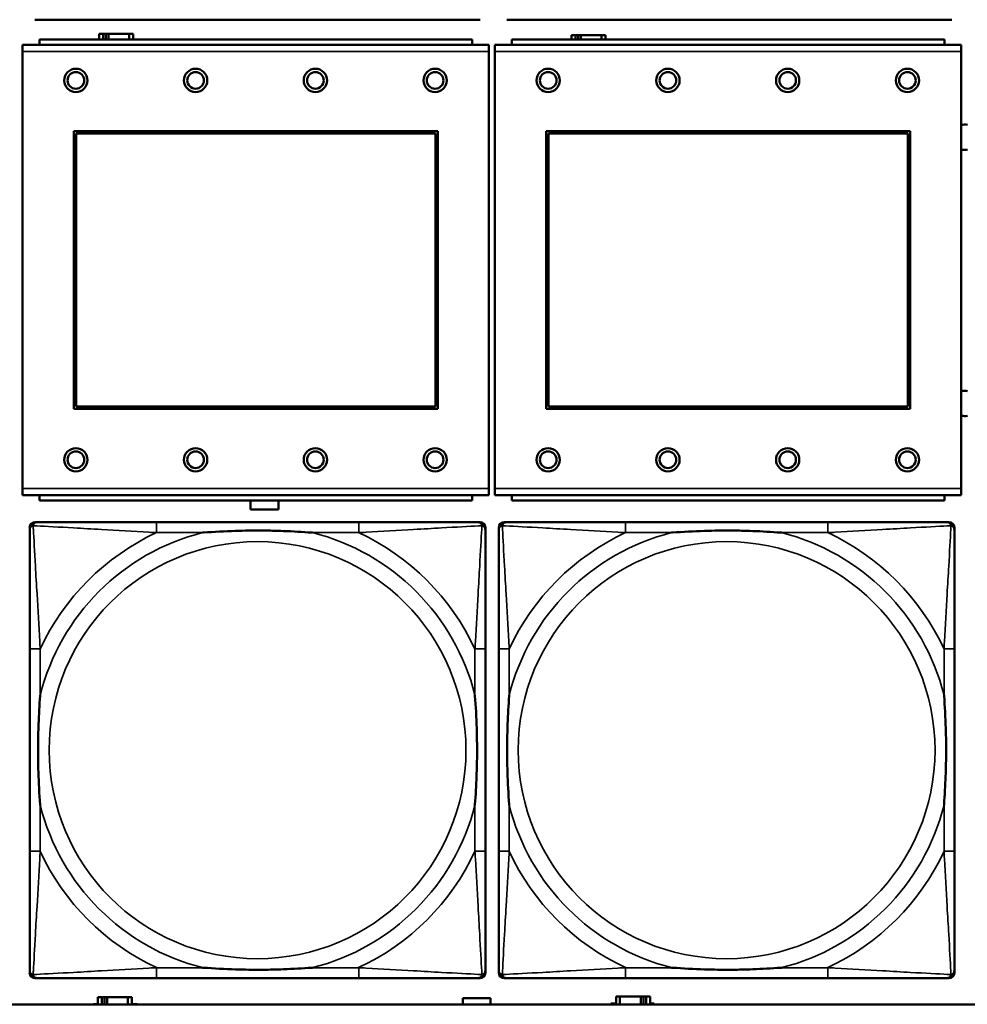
# Model space of a CAD drawing. Header units: inches. Extents: x 1.9 to 64.4, y 1.6 to 69.2.
# Tile 185 of 256: x 40.9 to 42.3, y 50.9 to 52.3. Entities that reach past the tile are written whole.
import ezdxf

# ---------------------------------------------------------------- set-up
doc = ezdxf.new("R2010")
doc.units = ezdxf.units.IN
doc.header["$MEASUREMENT"] = 0
doc.layers.add('Visible (ANSI)', color=7, linetype='Continuous', lineweight=50)
doc.layers.add('Visible Narrow (ANSI)', color=7, linetype='Continuous', lineweight=35)

msp = doc.modelspace()

# ---------------------------------------------------------------- linework, layer by layer
at = {"layer": 'Visible (ANSI)'}
for p, q in [((41.5846, 52.341), (40.9153, 52.341)), ((42.2937, 52.341), (41.6245, 52.341)), ((41.5724, 52.3114), (40.9224, 52.3114)), ((40.9224, 52.3034), (40.9224, 52.3114)), ((41.0177, 52.3196), (41.0119, 52.3196)), ((41.0119, 52.3196), (41.0119, 52.3114)), ((41.0177, 52.3196), (41.0217, 52.3196)), ((41.0177, 52.3114), (41.0177, 52.3196)), ((41.0217, 52.3114), (41.0217, 52.3196)), ((41.0217, 52.3196), (41.0258, 52.3196)), ((41.0258, 52.3196), (41.0258, 52.3114)), ((41.0258, 52.3196), (41.057, 52.3196)), ((41.057, 52.3196), (41.057, 52.3114)), ((41.0629, 52.3196), (41.057, 52.3196)), ((41.0629, 52.3114), (41.0629, 52.3196)), ((41.5724, 52.3114), (41.5724, 52.3034)), ((42.2824, 52.3114), (41.6324, 52.3114)), ((41.6324, 52.3034), (41.6324, 52.3114)), ((41.7277, 52.3176), (41.7219, 52.3176)), ((41.7219, 52.3176), (41.7219, 52.3114)), ((41.7277, 52.3176), (41.7317, 52.3176)), ((41.7277, 52.3114), (41.7277, 52.3176)), ((41.7317, 52.3114), (41.7317, 52.3176)), ((41.7317, 52.3176), (41.7358, 52.3176)), ((41.7358, 52.3176), (41.7358, 52.3114)), ((41.7358, 52.3176), (41.767, 52.3176)), ((41.767, 52.3176), (41.767, 52.3114)), ((41.7729, 52.3176), (41.767, 52.3176)), ((41.7729, 52.3114), (41.7729, 52.3176)), ((42.2824, 52.3114), (42.2824, 52.3034)), ((41.5979, 52.3034), (40.8969, 52.3034)), ((40.8969, 52.2934), (40.8969, 52.3034)), ((41.5979, 52.3034), (41.5979, 52.2934)), ((42.3079, 52.3034), (41.6069, 52.3034)), ((41.6069, 52.2934), (41.6069, 52.3034)), ((42.3079, 52.3034), (42.3079, 52.2934)), ((40.8969, 52.2934), (40.8969, 51.6364)), ((41.5979, 51.6364), (41.5979, 52.2934)), ((41.6069, 52.2934), (41.6069, 51.6364)), ((42.3079, 51.6364), (42.3079, 52.2934)), ((40.9739, 51.7564), (40.9739, 52.1734)), ((40.9739, 52.1734), (41.5209, 52.1734)), ((40.9775, 52.1698), (41.5173, 52.1698)), ((40.9775, 51.76), (40.9775, 52.1698)), ((41.5173, 52.1698), (41.5173, 51.76)), ((41.5209, 52.1734), (41.5209, 51.7564)), ((41.6839, 51.7564), (41.6839, 52.1734)), ((41.6839, 52.1734), (42.2309, 52.1734)), ((41.6875, 52.1698), (42.2273, 52.1698)), ((41.6875, 51.76), (41.6875, 52.1698)), ((42.2273, 52.1698), (42.2273, 51.76)), ((42.2309, 52.1734), (42.2309, 51.7564)), ((41.5209, 51.7564), (40.9739, 51.7564)), ((41.5173, 51.76), (40.9775, 51.76)), ((42.2309, 51.7564), (41.6839, 51.7564)), ((42.2273, 51.76), (41.6875, 51.76)), ((40.8969, 51.6264), (40.8969, 51.6364)), ((41.5979, 51.6364), (41.5979, 51.6264)), ((41.6069, 51.6264), (41.6069, 51.6364)), ((42.3079, 51.6364), (42.3079, 51.6264)), ((40.8969, 51.6264), (41.5979, 51.6264)), ((40.9224, 51.6264), (40.9224, 51.6184)), ((41.5724, 51.6184), (40.9224, 51.6184)), ((41.2394, 51.6051), (41.2394, 51.6184)), ((41.2814, 51.6184), (41.2814, 51.6051)), ((41.5724, 51.6184), (41.5724, 51.6264)), ((41.6069, 51.6264), (42.3079, 51.6264)), ((41.6324, 51.6264), (41.6324, 51.6184)), ((42.2824, 51.6184), (41.6324, 51.6184)), ((42.2824, 51.6184), (42.2824, 51.6264)), ((41.2814, 51.6051), (41.2394, 51.6051)), ((40.9153, 51.586), (40.9193, 51.586)), ((41.402, 51.586), (41.098, 51.586)), ((41.5807, 51.586), (41.5846, 51.586)), ((41.6205, 51.586), (41.6244, 51.586)), ((42.1071, 51.586), (41.8031, 51.586)), ((42.2858, 51.586), (42.2897, 51.586)), ((40.9075, 50.9089), (40.9075, 51.5781)), ((41.5925, 51.5781), (41.5925, 51.5742)), ((41.6126, 50.9089), (41.6126, 51.5781)), ((42.2976, 51.5781), (42.2976, 51.5742)), ((40.9075, 51.3955), (40.9075, 51.0915)), ((41.5925, 51.0915), (41.5925, 51.3955)), ((41.6126, 51.3955), (41.6126, 51.0915)), ((42.2976, 51.0915), (42.2976, 51.3955)), ((41.5925, 50.9128), (41.5925, 50.9089)), ((42.2976, 50.9128), (42.2976, 50.9089)), ((41.5846, 50.901), (40.9153, 50.901)), ((41.098, 50.901), (41.402, 50.901)), ((42.2897, 50.901), (41.6205, 50.901)), ((41.8031, 50.901), (42.1071, 50.901)), ((45.17, 50.8616), (22.395, 50.8616)), ((41.0034, 50.8616), (41.0034, 50.8621)), ((41.0034, 50.8621), (41.0099, 50.8621)), ((41.0157, 50.8726), (41.0099, 50.8726)), ((41.0099, 50.8726), (41.0099, 50.8616)), ((41.0157, 50.8726), (41.0197, 50.8726)), ((41.0157, 50.8616), (41.0157, 50.8726)), ((41.0197, 50.8616), (41.0197, 50.8726)), ((41.0197, 50.8726), (41.0238, 50.8726)), ((41.0238, 50.8726), (41.0238, 50.8616)), ((41.0238, 50.8726), (41.055, 50.8726)), ((41.055, 50.8726), (41.055, 50.8616)), ((41.0609, 50.8726), (41.055, 50.8726)), ((41.0609, 50.8616), (41.0609, 50.8726)), ((41.0609, 50.8621), (41.069, 50.8621)), ((41.069, 50.8621), (41.069, 50.8616)), ((41.5584, 50.8616), (41.5584, 50.8711)), ((41.5584, 50.8711), (41.6004, 50.8711)), ((41.6004, 50.8711), (41.6004, 50.8616)), ((41.7809, 50.8616), (41.7809, 50.8631)), ((41.7809, 50.8631), (41.789, 50.8631)), ((41.7948, 50.8736), (41.789, 50.8736)), ((41.789, 50.8736), (41.789, 50.8616)), ((41.7948, 50.8736), (41.8261, 50.8736)), ((41.7948, 50.8616), (41.7948, 50.8736)), ((41.8261, 50.8616), (41.8261, 50.8736)), ((41.8261, 50.8736), (41.8302, 50.8736)), ((41.8302, 50.8736), (41.8302, 50.8616)), ((41.8302, 50.8736), (41.8341, 50.8736)), ((41.84, 50.8736), (41.8341, 50.8736)), ((41.8341, 50.8736), (41.8341, 50.8616)), ((41.84, 50.8616), (41.84, 50.8736)), ((41.84, 50.8631), (41.8464, 50.8631)), ((41.8464, 50.8631), (41.8464, 50.8616))]:
    msp.add_line(p, q, dxfattribs=at)
for centre, radius in [((40.9769, 52.2498), 0.0175), ((41.1569, 52.2498), 0.0175), ((41.3369, 52.2498), 0.0175), ((41.5169, 52.2498), 0.0175), ((41.6869, 52.2498), 0.0175), ((41.8669, 52.2498), 0.0175), ((42.0469, 52.2498), 0.0175), ((42.2269, 52.2498), 0.0175), ((40.9769, 52.2498), 0.0125), ((41.1569, 52.2498), 0.0125), ((41.3369, 52.2498), 0.0125), ((41.5169, 52.2498), 0.0125), ((41.6869, 52.2498), 0.0125), ((41.8669, 52.2498), 0.0125), ((42.0469, 52.2498), 0.0125), ((42.2269, 52.2498), 0.0125), ((40.9769, 51.6798), 0.0175), ((40.9769, 51.6798), 0.0125), ((41.1569, 51.6798), 0.0175), ((41.1569, 51.6798), 0.0125), ((41.3369, 51.6798), 0.0175), ((41.3369, 51.6798), 0.0125), ((41.5169, 51.6798), 0.0175), ((41.5169, 51.6798), 0.0125), ((41.6869, 51.6798), 0.0175), ((41.6869, 51.6798), 0.0125), ((41.8669, 51.6798), 0.0175), ((41.8669, 51.6798), 0.0125), ((42.0469, 51.6798), 0.0175), ((42.0469, 51.6798), 0.0125), ((42.2269, 51.6798), 0.0175), ((42.2269, 51.6798), 0.0125)]:
    msp.add_circle(centre, radius, dxfattribs=at)
for centre, radius, start, end in [((42.3126, 52.1644), 0.019, 76.7339, 104.1352), ((42.3126, 52.1644), 0.019, 255.8648, 283.2661), ((42.3126, 51.7644), 0.019, 76.7339, 104.1352), ((42.3126, 51.7644), 0.019, 255.8648, 283.2661), ((40.9153, 51.5781), 0.00787, 90, 180), ((40.9193, 51.5742), 0.0118, 90, 180), ((41.5807, 51.5742), 0.0118, 0, 90), ((41.5846, 51.5781), 0.00787, 0, 90), ((41.6205, 51.5781), 0.00787, 90, 180), ((41.6244, 51.5742), 0.0118, 90, 180), ((42.2858, 51.5742), 0.0118, 0, 90), ((42.2897, 51.5781), 0.00787, 0, 90), ((40.9193, 50.9128), 0.0118, 180, 270), ((40.9153, 50.9089), 0.00787, 180, 270), ((41.5807, 50.9128), 0.0118, 270, 360), ((41.5846, 50.9089), 0.00787, 270, 0), ((41.6244, 50.9128), 0.0118, 180, 270), ((41.6205, 50.9089), 0.00787, 180, 270), ((42.2858, 50.9128), 0.0118, 270, 360), ((42.2897, 50.9089), 0.00787, 270, 0)]:
    msp.add_arc(centre, radius, start, end, dxfattribs=at)
for points, knots in [([(41.098, 51.586), (41.0945, 51.586), (41.0909, 51.586), (41.0873, 51.586), (41.0541, 51.586), (41.0204, 51.586), (40.9895, 51.586), (40.9626, 51.586), (40.937, 51.586), (40.9236, 51.586), (40.922, 51.586), (40.9205, 51.586), (40.9193, 51.586)], [0, 0, 0, 0, 0.0272471, 0.0272471, 0.0272471, 0.2790553, 0.2790553, 0.2790553, 0.4988354, 0.4988354, 0.4988354, 0.5252205, 0.5252205, 0.5252205, 0.5252205]), ([(41.5807, 51.586), (41.5658, 51.586), (41.5242, 51.586), (41.4836, 51.586), (41.457, 51.586), (41.4292, 51.586), (41.402, 51.586)], [-0.5252205, -0.5252205, -0.5252205, -0.5252205, -0.20743, -0.20743, -0.20743, 0, 0, 0, 0]), ([(41.8031, 51.586), (41.7996, 51.586), (41.796, 51.586), (41.7924, 51.586), (41.7592, 51.586), (41.7255, 51.586), (41.6946, 51.586), (41.6677, 51.586), (41.6421, 51.586), (41.6287, 51.586), (41.6271, 51.586), (41.6256, 51.586), (41.6244, 51.586)], [0, 0, 0, 0, 0.0272471, 0.0272471, 0.0272471, 0.2790553, 0.2790553, 0.2790553, 0.4988354, 0.4988354, 0.4988354, 0.5252205, 0.5252205, 0.5252205, 0.5252205]), ([(42.2858, 51.586), (42.2709, 51.586), (42.2293, 51.586), (42.1887, 51.586), (42.1621, 51.586), (42.1343, 51.586), (42.1071, 51.586)], [-0.5252205, -0.5252205, -0.5252205, -0.5252205, -0.20743, -0.20743, -0.20743, 0, 0, 0, 0]), ([(40.9075, 51.5742), (40.9075, 51.5593), (40.9075, 51.5177), (40.9075, 51.4771), (40.9075, 51.4505), (40.9075, 51.4227), (40.9075, 51.3955)], [-0.5252205, -0.5252205, -0.5252205, -0.5252205, -0.20743, -0.20743, -0.20743, 0, 0, 0, 0]), ([(41.1672, 51.5703), (41.1677, 51.5703), (41.1681, 51.5703), (41.1846, 51.5716), (41.2007, 51.5724), (41.2236, 51.5731), (41.2303, 51.5733), (41.2395, 51.5734), (41.242, 51.5734), (41.2461, 51.5734), (41.2477, 51.5734), (41.2508, 51.5734), (41.2523, 51.5734), (41.2559, 51.5734), (41.2579, 51.5734), (41.2641, 51.5734), (41.2683, 51.5733), (41.278, 51.5731), (41.2836, 51.5729), (41.3033, 51.5722), (41.3174, 51.5714), (41.3319, 51.5703), (41.3323, 51.5703), (41.3327, 51.5703)], [-0.416114, -0.416114, -0.416114, -0.416114, -0.4127691, -0.4127691, -0.2896446, -0.2896446, -0.2388934, -0.2388934, -0.2201881, -0.2201881, -0.2080204, -0.2080204, -0.196499, -0.196499, -0.1809939, -0.1809939, -0.149741, -0.149741, -0.1073162, -0.1073162, 0, 0, 0.0033356, 0.0033356, 0.0033356, 0.0033356]), ([(41.5925, 51.3955), (41.5925, 51.399), (41.5925, 51.4026), (41.5925, 51.4062), (41.5925, 51.4394), (41.5925, 51.4731), (41.5925, 51.504), (41.5925, 51.5309), (41.5925, 51.5565), (41.5925, 51.5699), (41.5925, 51.5715), (41.5925, 51.573), (41.5925, 51.5742)], [0, 0, 0, 0, 0.0272471, 0.0272471, 0.0272471, 0.2790553, 0.2790553, 0.2790553, 0.4988354, 0.4988354, 0.4988354, 0.5252205, 0.5252205, 0.5252205, 0.5252205]), ([(41.6126, 51.5742), (41.6126, 51.5593), (41.6126, 51.5177), (41.6126, 51.4771), (41.6126, 51.4505), (41.6126, 51.4227), (41.6126, 51.3955)], [-0.5252205, -0.5252205, -0.5252205, -0.5252205, -0.20743, -0.20743, -0.20743, 0, 0, 0, 0]), ([(41.8724, 51.5703), (41.8728, 51.5703), (41.8732, 51.5703), (41.8897, 51.5716), (41.9058, 51.5724), (41.9288, 51.5731), (41.9355, 51.5733), (41.9446, 51.5734), (41.9471, 51.5734), (41.9512, 51.5734), (41.9528, 51.5734), (41.9559, 51.5734), (41.9574, 51.5734), (41.961, 51.5734), (41.9631, 51.5734), (41.9692, 51.5734), (41.9734, 51.5733), (41.9831, 51.5731), (41.9887, 51.5729), (42.0085, 51.5722), (42.0225, 51.5714), (42.037, 51.5703), (42.0374, 51.5703), (42.0379, 51.5703)], [-0.416114, -0.416114, -0.416114, -0.416114, -0.4127691, -0.4127691, -0.2896446, -0.2896446, -0.2388934, -0.2388934, -0.2201881, -0.2201881, -0.2080204, -0.2080204, -0.196499, -0.196499, -0.1809939, -0.1809939, -0.149741, -0.149741, -0.1073162, -0.1073162, 0, 0, 0.0033356, 0.0033356, 0.0033356, 0.0033356]), ([(42.2976, 51.3955), (42.2976, 51.399), (42.2976, 51.4026), (42.2976, 51.4062), (42.2976, 51.4394), (42.2976, 51.4731), (42.2976, 51.504), (42.2976, 51.5309), (42.2976, 51.5565), (42.2976, 51.5699), (42.2976, 51.5715), (42.2976, 51.573), (42.2976, 51.5742)], [0, 0, 0, 0, 0.0272471, 0.0272471, 0.0272471, 0.2790553, 0.2790553, 0.2790553, 0.4988354, 0.4988354, 0.4988354, 0.5252205, 0.5252205, 0.5252205, 0.5252205]), ([(40.9232, 51.1608), (40.9232, 51.1612), (40.9232, 51.1616), (40.9219, 51.1781), (40.9211, 51.1942), (40.9204, 51.2171), (40.9202, 51.2238), (40.9201, 51.233), (40.9201, 51.2355), (40.9201, 51.2396), (40.9201, 51.2412), (40.9201, 51.2443), (40.9201, 51.2458), (40.9201, 51.2494), (40.9201, 51.2515), (40.9201, 51.2576), (40.9202, 51.2618), (40.9204, 51.2715), (40.9206, 51.2771), (40.9213, 51.2969), (40.9221, 51.3109), (40.9232, 51.3254), (40.9232, 51.3258), (40.9232, 51.3262)], [-0.416114, -0.416114, -0.416114, -0.416114, -0.4127691, -0.4127691, -0.2896446, -0.2896446, -0.2388934, -0.2388934, -0.2201881, -0.2201881, -0.2080204, -0.2080204, -0.196499, -0.196499, -0.1809939, -0.1809939, -0.149741, -0.149741, -0.1073162, -0.1073162, 0, 0, 0.0033356, 0.0033356, 0.0033356, 0.0033356]), ([(41.5768, 51.3262), (41.5768, 51.3258), (41.5768, 51.3254), (41.5781, 51.3089), (41.5789, 51.2928), (41.5796, 51.2699), (41.5798, 51.2632), (41.5799, 51.254), (41.5799, 51.2515), (41.5799, 51.2474), (41.5799, 51.2458), (41.5799, 51.2427), (41.5799, 51.2412), (41.5799, 51.2376), (41.5799, 51.2356), (41.5799, 51.2294), (41.5798, 51.2252), (41.5796, 51.2155), (41.5794, 51.2099), (41.5787, 51.1902), (41.5779, 51.1761), (41.5768, 51.1616), (41.5768, 51.1612), (41.5768, 51.1608)], [-0.416114, -0.416114, -0.416114, -0.416114, -0.4127691, -0.4127691, -0.2896446, -0.2896446, -0.2388934, -0.2388934, -0.2201881, -0.2201881, -0.2080204, -0.2080204, -0.196499, -0.196499, -0.1809939, -0.1809939, -0.149741, -0.149741, -0.1073162, -0.1073162, 0, 0, 0.0033356, 0.0033356, 0.0033356, 0.0033356]), ([(41.6283, 51.1608), (41.6283, 51.1612), (41.6283, 51.1616), (41.627, 51.1781), (41.6262, 51.1942), (41.6255, 51.2171), (41.6253, 51.2238), (41.6252, 51.233), (41.6252, 51.2355), (41.6252, 51.2396), (41.6252, 51.2412), (41.6252, 51.2443), (41.6252, 51.2458), (41.6252, 51.2494), (41.6252, 51.2515), (41.6252, 51.2576), (41.6253, 51.2618), (41.6255, 51.2715), (41.6257, 51.2771), (41.6264, 51.2969), (41.6272, 51.3109), (41.6283, 51.3254), (41.6283, 51.3258), (41.6283, 51.3262)], [-0.416114, -0.416114, -0.416114, -0.416114, -0.4127691, -0.4127691, -0.2896446, -0.2896446, -0.2388934, -0.2388934, -0.2201881, -0.2201881, -0.2080204, -0.2080204, -0.196499, -0.196499, -0.1809939, -0.1809939, -0.149741, -0.149741, -0.1073162, -0.1073162, 0, 0, 0.0033356, 0.0033356, 0.0033356, 0.0033356]), ([(42.2819, 51.3262), (42.2819, 51.3258), (42.2819, 51.3254), (42.2832, 51.3089), (42.284, 51.2928), (42.2848, 51.2699), (42.2849, 51.2632), (42.285, 51.254), (42.285, 51.2515), (42.285, 51.2474), (42.2851, 51.2458), (42.2851, 51.2427), (42.2851, 51.2412), (42.285, 51.2376), (42.285, 51.2356), (42.285, 51.2294), (42.2849, 51.2252), (42.2847, 51.2155), (42.2845, 51.2099), (42.2838, 51.1902), (42.283, 51.1761), (42.2819, 51.1616), (42.2819, 51.1612), (42.2819, 51.1608)], [-0.416114, -0.416114, -0.416114, -0.416114, -0.4127691, -0.4127691, -0.2896446, -0.2896446, -0.2388934, -0.2388934, -0.2201881, -0.2201881, -0.2080204, -0.2080204, -0.196499, -0.196499, -0.1809939, -0.1809939, -0.149741, -0.149741, -0.1073162, -0.1073162, 0, 0, 0.0033356, 0.0033356, 0.0033356, 0.0033356]), ([(40.9075, 51.0915), (40.9075, 51.0643), (40.9075, 51.0365), (40.9075, 51.0099), (40.9075, 50.9693), (40.9075, 50.9277), (40.9075, 50.9128)], [3.9382945, 3.9382945, 3.9382945, 3.9382945, 4.1457245, 4.1457245, 4.1457245, 4.463515, 4.463515, 4.463515, 4.463515]), ([(41.5925, 50.9128), (41.5925, 50.9277), (41.5925, 50.9693), (41.5925, 51.0099), (41.5925, 51.0365), (41.5925, 51.0643), (41.5925, 51.0915)], [-0.5252205, -0.5252205, -0.5252205, -0.5252205, -0.20743, -0.20743, -0.20743, 0, 0, 0, 0]), ([(41.6126, 51.0915), (41.6126, 51.0643), (41.6126, 51.0365), (41.6126, 51.0099), (41.6126, 50.9693), (41.6126, 50.9277), (41.6126, 50.9128)], [3.9382945, 3.9382945, 3.9382945, 3.9382945, 4.1457245, 4.1457245, 4.1457245, 4.463515, 4.463515, 4.463515, 4.463515]), ([(42.2976, 50.9128), (42.2976, 50.9277), (42.2976, 50.9693), (42.2976, 51.0099), (42.2976, 51.0365), (42.2976, 51.0643), (42.2976, 51.0915)], [-0.5252205, -0.5252205, -0.5252205, -0.5252205, -0.20743, -0.20743, -0.20743, 0, 0, 0, 0]), ([(41.3327, 50.9167), (41.3323, 50.9167), (41.3319, 50.9167), (41.3174, 50.9156), (41.3033, 50.9148), (41.2836, 50.9141), (41.278, 50.9139), (41.2683, 50.9137), (41.2641, 50.9136), (41.2579, 50.9136), (41.2559, 50.9136), (41.2523, 50.9136), (41.2508, 50.9136), (41.2477, 50.9136), (41.2461, 50.9136), (41.242, 50.9136), (41.2395, 50.9136), (41.2303, 50.9137), (41.2236, 50.9139), (41.2007, 50.9146), (41.1846, 50.9154), (41.1681, 50.9167), (41.1677, 50.9167), (41.1672, 50.9167)], [-0.4149464, -0.4149464, -0.4149464, -0.4149464, -0.41162, -0.41162, -0.3046026, -0.3046026, -0.2622958, -0.2622958, -0.23113, -0.23113, -0.215668, -0.215668, -0.2041787, -0.2041787, -0.1920448, -0.1920448, -0.1733916, -0.1733916, -0.1227817, -0.1227817, 0, 0, 0.0033356, 0.0033356, 0.0033356, 0.0033356]), ([(42.0379, 50.9167), (42.0374, 50.9167), (42.037, 50.9167), (42.0225, 50.9156), (42.0085, 50.9148), (41.9887, 50.9141), (41.9831, 50.9139), (41.9734, 50.9137), (41.9692, 50.9136), (41.9631, 50.9136), (41.961, 50.9136), (41.9574, 50.9136), (41.9559, 50.9136), (41.9528, 50.9136), (41.9512, 50.9136), (41.9471, 50.9136), (41.9446, 50.9136), (41.9355, 50.9137), (41.9288, 50.9139), (41.9058, 50.9146), (41.8897, 50.9154), (41.8732, 50.9167), (41.8728, 50.9167), (41.8724, 50.9167)], [-0.4149464, -0.4149464, -0.4149464, -0.4149464, -0.41162, -0.41162, -0.3046026, -0.3046026, -0.2622958, -0.2622958, -0.23113, -0.23113, -0.215668, -0.215668, -0.2041787, -0.2041787, -0.1920448, -0.1920448, -0.1733916, -0.1733916, -0.1227817, -0.1227817, 0, 0, 0.0033356, 0.0033356, 0.0033356, 0.0033356]), ([(40.9193, 50.901), (40.9342, 50.901), (40.9758, 50.901), (41.0164, 50.901), (41.043, 50.901), (41.0708, 50.901), (41.098, 50.901)], [-0.5252205, -0.5252205, -0.5252205, -0.5252205, -0.20743, -0.20743, -0.20743, 0, 0, 0, 0]), ([(41.402, 50.901), (41.4292, 50.901), (41.457, 50.901), (41.4836, 50.901), (41.5242, 50.901), (41.5658, 50.901), (41.5807, 50.901)], [3.9382945, 3.9382945, 3.9382945, 3.9382945, 4.1457245, 4.1457245, 4.1457245, 4.463515, 4.463515, 4.463515, 4.463515]), ([(41.6244, 50.901), (41.6393, 50.901), (41.6809, 50.901), (41.7215, 50.901), (41.7481, 50.901), (41.7759, 50.901), (41.8031, 50.901)], [-0.5252205, -0.5252205, -0.5252205, -0.5252205, -0.20743, -0.20743, -0.20743, 0, 0, 0, 0]), ([(42.1071, 50.901), (42.1343, 50.901), (42.1621, 50.901), (42.1887, 50.901), (42.2293, 50.901), (42.2709, 50.901), (42.2858, 50.901)], [3.9382945, 3.9382945, 3.9382945, 3.9382945, 4.1457245, 4.1457245, 4.1457245, 4.463515, 4.463515, 4.463515, 4.463515])]:
    msp.add_open_spline(points, degree=3, knots=knots, dxfattribs=at)
at = {"layer": 'Visible Narrow (ANSI)'}
for p, q in [((40.8969, 52.2934), (41.5979, 52.2934)), ((41.6069, 52.2934), (42.3079, 52.2934)), ((41.5979, 51.6364), (40.8969, 51.6364)), ((42.3079, 51.6364), (41.6069, 51.6364)), ((41.098, 51.586), (41.098, 51.5703)), ((41.402, 51.586), (41.402, 51.5703)), ((41.8031, 51.586), (41.8031, 51.5703)), ((42.1071, 51.586), (42.1071, 51.5703)), ((41.098, 51.5703), (41.1672, 51.5703)), ((41.3327, 51.5703), (41.402, 51.5703)), ((41.8031, 51.5703), (41.8724, 51.5703)), ((42.0379, 51.5703), (42.1071, 51.5703)), ((40.9232, 51.3955), (40.9075, 51.3955)), ((40.9232, 51.3262), (40.9232, 51.3955)), ((41.5925, 51.3955), (41.5768, 51.3955)), ((41.5768, 51.3955), (41.5768, 51.3262)), ((41.6283, 51.3955), (41.6126, 51.3955)), ((41.6283, 51.3262), (41.6283, 51.3955)), ((42.2976, 51.3955), (42.2819, 51.3955)), ((42.2819, 51.3955), (42.2819, 51.3262)), ((40.9232, 51.0915), (40.9232, 51.1608)), ((41.5768, 51.1608), (41.5768, 51.0915)), ((41.6283, 51.0915), (41.6283, 51.1608)), ((42.2819, 51.1608), (42.2819, 51.0915)), ((40.9232, 51.0915), (40.9075, 51.0915)), ((41.5925, 51.0915), (41.5768, 51.0915)), ((41.6283, 51.0915), (41.6126, 51.0915)), ((42.2976, 51.0915), (42.2819, 51.0915)), ((41.098, 50.9167), (41.098, 50.901)), ((41.1672, 50.9167), (41.098, 50.9167)), ((41.402, 50.9167), (41.3327, 50.9167)), ((41.402, 50.9167), (41.402, 50.901)), ((41.8031, 50.9167), (41.8031, 50.901)), ((41.8724, 50.9167), (41.8031, 50.9167)), ((42.1071, 50.9167), (42.0379, 50.9167)), ((42.1071, 50.9167), (42.1071, 50.901))]:
    msp.add_line(p, q, dxfattribs=at)
for centre in [(41.25, 51.2435), (41.9551, 51.2435)]:
    msp.add_circle(centre, 0.3133, dxfattribs=at)
for centre, radius, start, end in [((41.25, 51.2435), 0.3371, 104.2103, 165.7897), ((41.25, 51.2435), 0.3604, 114.9407, 155.0593), ((41.25, 51.2435), 0.3371, 14.2103, 75.7897), ((41.25, 51.2435), 0.3604, 24.9407, 65.0593), ((41.9551, 51.2435), 0.3371, 104.2103, 165.7897), ((41.9551, 51.2435), 0.3604, 114.9407, 155.0593), ((41.9551, 51.2435), 0.3371, 14.2103, 75.7897), ((41.9551, 51.2435), 0.3604, 24.9407, 65.0593), ((41.25, 51.2435), 0.3371, 194.2103, 255.7897), ((41.25, 51.2435), 0.3371, 284.2103, 345.7897), ((41.9551, 51.2435), 0.3371, 194.2103, 255.7897), ((41.9551, 51.2435), 0.3371, 284.2103, 345.7897), ((41.25, 51.2435), 0.3604, 204.9407, 245.0593), ((41.25, 51.2435), 0.3604, 294.9407, 335.0593), ((41.9551, 51.2435), 0.3604, 204.9407, 245.0593), ((41.9551, 51.2435), 0.3604, 294.9407, 335.0593)]:
    msp.add_arc(centre, radius, start, end, dxfattribs=at)
for points, knots in [([(40.9128, 51.5807), (40.9129, 51.5813), (40.9132, 51.5819), (40.9137, 51.5829), (40.914, 51.5834), (40.9146, 51.5841), (40.9149, 51.5844), (40.9153, 51.5847), (40.9154, 51.5848), (40.9158, 51.5851), (40.916, 51.5852), (40.9167, 51.5855), (40.9171, 51.5857), (40.9181, 51.5859), (40.9187, 51.586), (40.9193, 51.586)], [-0.00012419, -0.00012419, -0.00012419, -0.00012419, 0.00449537, 0.00449537, 0.00977487, 0.00977487, 0.01307456, 0.01307456, 0.0147244, 0.0147244, 0.01736415, 0.01736415, 0.02158775, 0.02158775, 0.02627331, 0.02627331, 0.02627331, 0.02627331]), ([(41.5807, 51.586), (41.5813, 51.586), (41.5819, 51.5859), (41.5829, 51.5857), (41.5833, 51.5855), (41.5839, 51.5852), (41.5842, 51.5851), (41.5846, 51.5848), (41.5847, 51.5847), (41.5851, 51.5844), (41.5854, 51.5841), (41.586, 51.5834), (41.5863, 51.5829), (41.5868, 51.5819), (41.5871, 51.5813), (41.5872, 51.5807)], [-0.02627331, -0.02627331, -0.02627331, -0.02627331, -0.02158775, -0.02158775, -0.01736415, -0.01736415, -0.0147244, -0.0147244, -0.01307456, -0.01307456, -0.00977487, -0.00977487, -0.00449537, -0.00449537, 0.00012419, 0.00012419, 0.00012419, 0.00012419]), ([(41.6179, 51.5807), (41.6181, 51.5813), (41.6183, 51.5819), (41.6188, 51.5829), (41.6191, 51.5834), (41.6197, 51.5841), (41.62, 51.5844), (41.6204, 51.5847), (41.6205, 51.5848), (41.6209, 51.5851), (41.6212, 51.5852), (41.6218, 51.5855), (41.6222, 51.5857), (41.6232, 51.5859), (41.6238, 51.586), (41.6244, 51.586)], [-0.00012419, -0.00012419, -0.00012419, -0.00012419, 0.00449537, 0.00449537, 0.00977487, 0.00977487, 0.01307456, 0.01307456, 0.0147244, 0.0147244, 0.01736415, 0.01736415, 0.02158775, 0.02158775, 0.02627331, 0.02627331, 0.02627331, 0.02627331]), ([(42.2858, 51.586), (42.2864, 51.586), (42.287, 51.5859), (42.288, 51.5857), (42.2884, 51.5855), (42.2891, 51.5852), (42.2893, 51.5851), (42.2897, 51.5848), (42.2898, 51.5847), (42.2902, 51.5844), (42.2905, 51.5841), (42.2911, 51.5834), (42.2914, 51.5829), (42.2919, 51.5819), (42.2922, 51.5813), (42.2923, 51.5807)], [-0.02627331, -0.02627331, -0.02627331, -0.02627331, -0.02158775, -0.02158775, -0.01736415, -0.01736415, -0.0147244, -0.0147244, -0.01307456, -0.01307456, -0.00977487, -0.00977487, -0.00449537, -0.00449537, 0.00012419, 0.00012419, 0.00012419, 0.00012419]), ([(40.9075, 51.5742), (40.9075, 51.5748), (40.9076, 51.5754), (40.9078, 51.5764), (40.908, 51.5768), (40.9083, 51.5775), (40.9084, 51.5777), (40.9087, 51.5781), (40.9088, 51.5782), (40.9091, 51.5786), (40.9094, 51.5789), (40.9101, 51.5795), (40.9106, 51.5798), (40.9116, 51.5803), (40.9122, 51.5806), (40.9128, 51.5807)], [-0.02627331, -0.02627331, -0.02627331, -0.02627331, -0.02158775, -0.02158775, -0.01736415, -0.01736415, -0.0147244, -0.0147244, -0.01307456, -0.01307456, -0.00977487, -0.00977487, -0.00449537, -0.00449537, 0.00012419, 0.00012419, 0.00012419, 0.00012419]), ([(40.9232, 51.3955), (40.923, 51.3992), (40.9228, 51.403), (40.9213, 51.4303), (40.9199, 51.4545), (40.9177, 51.4924), (40.9168, 51.5064), (40.9148, 51.5416), (40.9138, 51.5618), (40.9129, 51.5772), (40.9129, 51.579), (40.9128, 51.5807)], [0, 0, 0, 0, 0.0278591, 0.0278591, 0.201273, 0.201273, 0.3066357, 0.3066357, 0.475216, 0.475216, 0.5007189, 0.5007189, 0.5007189, 0.5007189]), ([(40.9128, 51.5807), (40.9145, 51.5806), (40.9163, 51.5805), (40.9317, 51.5797), (40.9518, 51.5787), (40.9871, 51.5767), (41.0011, 51.5758), (41.039, 51.5736), (41.0632, 51.5722), (41.0905, 51.5707), (41.0943, 51.5705), (41.098, 51.5703)], [-0.5007189, -0.5007189, -0.5007189, -0.5007189, -0.475216, -0.475216, -0.3066357, -0.3066357, -0.201273, -0.201273, -0.0278591, -0.0278591, 0, 0, 0, 0]), ([(41.402, 51.5703), (41.4057, 51.5705), (41.4095, 51.5707), (41.4368, 51.5722), (41.461, 51.5736), (41.4989, 51.5758), (41.5129, 51.5767), (41.5481, 51.5787), (41.5683, 51.5797), (41.5837, 51.5805), (41.5855, 51.5806), (41.5872, 51.5807)], [0, 0, 0, 0, 0.0278591, 0.0278591, 0.201273, 0.201273, 0.3066357, 0.3066357, 0.475216, 0.475216, 0.5007189, 0.5007189, 0.5007189, 0.5007189]), ([(41.5872, 51.5807), (41.5871, 51.579), (41.587, 51.5772), (41.5862, 51.5618), (41.5851, 51.5416), (41.5832, 51.5064), (41.5823, 51.4924), (41.5801, 51.4545), (41.5787, 51.4303), (41.5772, 51.403), (41.577, 51.3992), (41.5768, 51.3955)], [-0.5007189, -0.5007189, -0.5007189, -0.5007189, -0.475216, -0.475216, -0.3066357, -0.3066357, -0.201273, -0.201273, -0.0278591, -0.0278591, 0, 0, 0, 0]), ([(41.5872, 51.5807), (41.5878, 51.5806), (41.5884, 51.5803), (41.5894, 51.5798), (41.5899, 51.5795), (41.5906, 51.5789), (41.5909, 51.5786), (41.5912, 51.5782), (41.5913, 51.5781), (41.5916, 51.5777), (41.5917, 51.5775), (41.592, 51.5768), (41.5922, 51.5764), (41.5924, 51.5754), (41.5925, 51.5748), (41.5925, 51.5742)], [-0.00012419, -0.00012419, -0.00012419, -0.00012419, 0.00449537, 0.00449537, 0.00977487, 0.00977487, 0.01307456, 0.01307456, 0.0147244, 0.0147244, 0.01736415, 0.01736415, 0.02158775, 0.02158775, 0.02627331, 0.02627331, 0.02627331, 0.02627331]), ([(41.6126, 51.5742), (41.6126, 51.5748), (41.6127, 51.5754), (41.6129, 51.5764), (41.6131, 51.5768), (41.6134, 51.5775), (41.6135, 51.5777), (41.6138, 51.5781), (41.6139, 51.5782), (41.6142, 51.5786), (41.6145, 51.5789), (41.6152, 51.5795), (41.6157, 51.5798), (41.6168, 51.5803), (41.6173, 51.5806), (41.6179, 51.5807)], [-0.02627331, -0.02627331, -0.02627331, -0.02627331, -0.02158775, -0.02158775, -0.01736415, -0.01736415, -0.0147244, -0.0147244, -0.01307456, -0.01307456, -0.00977487, -0.00977487, -0.00449537, -0.00449537, 0.00012419, 0.00012419, 0.00012419, 0.00012419]), ([(41.6283, 51.3955), (41.6281, 51.3992), (41.6279, 51.403), (41.6264, 51.4303), (41.625, 51.4545), (41.6228, 51.4924), (41.622, 51.5064), (41.62, 51.5416), (41.6189, 51.5618), (41.6181, 51.5772), (41.618, 51.579), (41.6179, 51.5807)], [0, 0, 0, 0, 0.0278591, 0.0278591, 0.201273, 0.201273, 0.3066357, 0.3066357, 0.475216, 0.475216, 0.5007189, 0.5007189, 0.5007189, 0.5007189]), ([(41.6179, 51.5807), (41.6196, 51.5806), (41.6214, 51.5805), (41.6368, 51.5797), (41.657, 51.5787), (41.6922, 51.5767), (41.7062, 51.5758), (41.7441, 51.5736), (41.7683, 51.5722), (41.7956, 51.5707), (41.7994, 51.5705), (41.8031, 51.5703)], [-0.5007189, -0.5007189, -0.5007189, -0.5007189, -0.475216, -0.475216, -0.3066357, -0.3066357, -0.201273, -0.201273, -0.0278591, -0.0278591, 0, 0, 0, 0]), ([(42.1071, 51.5703), (42.1108, 51.5705), (42.1146, 51.5707), (42.1419, 51.5722), (42.1661, 51.5736), (42.204, 51.5758), (42.218, 51.5767), (42.2533, 51.5787), (42.2734, 51.5797), (42.2888, 51.5805), (42.2906, 51.5806), (42.2923, 51.5807)], [0, 0, 0, 0, 0.0278591, 0.0278591, 0.201273, 0.201273, 0.3066357, 0.3066357, 0.475216, 0.475216, 0.5007189, 0.5007189, 0.5007189, 0.5007189]), ([(42.2923, 51.5807), (42.2923, 51.579), (42.2922, 51.5772), (42.2913, 51.5618), (42.2903, 51.5416), (42.2883, 51.5064), (42.2874, 51.4924), (42.2852, 51.4545), (42.2838, 51.4303), (42.2823, 51.403), (42.2821, 51.3992), (42.2819, 51.3955)], [-0.5007189, -0.5007189, -0.5007189, -0.5007189, -0.475216, -0.475216, -0.3066357, -0.3066357, -0.201273, -0.201273, -0.0278591, -0.0278591, 0, 0, 0, 0]), ([(42.2923, 51.5807), (42.2929, 51.5806), (42.2935, 51.5803), (42.2945, 51.5798), (42.295, 51.5795), (42.2957, 51.5789), (42.296, 51.5786), (42.2963, 51.5782), (42.2964, 51.5781), (42.2967, 51.5777), (42.2968, 51.5775), (42.2971, 51.5768), (42.2973, 51.5764), (42.2976, 51.5754), (42.2976, 51.5748), (42.2976, 51.5742)], [-0.00012419, -0.00012419, -0.00012419, -0.00012419, 0.00449537, 0.00449537, 0.00977487, 0.00977487, 0.01307456, 0.01307456, 0.0147244, 0.0147244, 0.01736415, 0.01736415, 0.02158775, 0.02158775, 0.02627331, 0.02627331, 0.02627331, 0.02627331]), ([(40.9128, 50.9063), (40.9129, 50.908), (40.9129, 50.9098), (40.9138, 50.9252), (40.9148, 50.9454), (40.9168, 50.9806), (40.9177, 50.9946), (40.9199, 51.0325), (40.9213, 51.0567), (40.9228, 51.084), (40.923, 51.0878), (40.9232, 51.0915)], [-4.4390134, -4.4390134, -4.4390134, -4.4390134, -4.4135105, -4.4135105, -4.2449302, -4.2449302, -4.1395675, -4.1395675, -3.9661536, -3.9661536, -3.9382945, -3.9382945, -3.9382945, -3.9382945]), ([(41.5768, 51.0915), (41.577, 51.0878), (41.5772, 51.084), (41.5787, 51.0567), (41.5801, 51.0325), (41.5823, 50.9946), (41.5832, 50.9806), (41.5851, 50.9454), (41.5862, 50.9252), (41.587, 50.9098), (41.5871, 50.908), (41.5872, 50.9063)], [0, 0, 0, 0, 0.0278591, 0.0278591, 0.201273, 0.201273, 0.3066357, 0.3066357, 0.475216, 0.475216, 0.5007189, 0.5007189, 0.5007189, 0.5007189]), ([(41.6179, 50.9063), (41.618, 50.908), (41.6181, 50.9098), (41.6189, 50.9252), (41.62, 50.9454), (41.622, 50.9806), (41.6228, 50.9946), (41.625, 51.0325), (41.6264, 51.0567), (41.6279, 51.084), (41.6281, 51.0878), (41.6283, 51.0915)], [-4.4390134, -4.4390134, -4.4390134, -4.4390134, -4.4135105, -4.4135105, -4.2449302, -4.2449302, -4.1395675, -4.1395675, -3.9661536, -3.9661536, -3.9382945, -3.9382945, -3.9382945, -3.9382945]), ([(42.2819, 51.0915), (42.2821, 51.0878), (42.2823, 51.084), (42.2838, 51.0567), (42.2852, 51.0325), (42.2874, 50.9946), (42.2883, 50.9806), (42.2903, 50.9454), (42.2913, 50.9252), (42.2922, 50.9098), (42.2923, 50.908), (42.2923, 50.9063)], [0, 0, 0, 0, 0.0278591, 0.0278591, 0.201273, 0.201273, 0.3066357, 0.3066357, 0.475216, 0.475216, 0.5007189, 0.5007189, 0.5007189, 0.5007189]), ([(40.9128, 50.9063), (40.9122, 50.9064), (40.9116, 50.9067), (40.9106, 50.9072), (40.9101, 50.9075), (40.9094, 50.9081), (40.9091, 50.9084), (40.9088, 50.9088), (40.9087, 50.9089), (40.9084, 50.9093), (40.9083, 50.9095), (40.908, 50.9102), (40.9078, 50.9106), (40.9076, 50.9116), (40.9075, 50.9122), (40.9075, 50.9128)], [-0.00012419, -0.00012419, -0.00012419, -0.00012419, 0.00449537, 0.00449537, 0.00977487, 0.00977487, 0.01307456, 0.01307456, 0.0147244, 0.0147244, 0.01736415, 0.01736415, 0.02158775, 0.02158775, 0.02627331, 0.02627331, 0.02627331, 0.02627331]), ([(41.098, 50.9167), (41.0943, 50.9165), (41.0905, 50.9163), (41.0632, 50.9148), (41.039, 50.9134), (41.0011, 50.9112), (40.9871, 50.9103), (40.9518, 50.9084), (40.9317, 50.9073), (40.9163, 50.9065), (40.9145, 50.9064), (40.9128, 50.9063)], [0, 0, 0, 0, 0.0278591, 0.0278591, 0.201273, 0.201273, 0.3066357, 0.3066357, 0.475216, 0.475216, 0.5007189, 0.5007189, 0.5007189, 0.5007189]), ([(40.9193, 50.901), (40.9187, 50.901), (40.9181, 50.9011), (40.9171, 50.9013), (40.9167, 50.9015), (40.916, 50.9018), (40.9158, 50.9019), (40.9154, 50.9022), (40.9153, 50.9023), (40.9149, 50.9026), (40.9146, 50.9029), (40.914, 50.9036), (40.9137, 50.9041), (40.9132, 50.9051), (40.9129, 50.9057), (40.9128, 50.9063)], [-0.02627331, -0.02627331, -0.02627331, -0.02627331, -0.02158775, -0.02158775, -0.01736415, -0.01736415, -0.0147244, -0.0147244, -0.01307456, -0.01307456, -0.00977487, -0.00977487, -0.00449537, -0.00449537, 0.00012419, 0.00012419, 0.00012419, 0.00012419]), ([(41.5872, 50.9063), (41.5855, 50.9064), (41.5837, 50.9065), (41.5683, 50.9073), (41.5481, 50.9084), (41.5129, 50.9103), (41.4989, 50.9112), (41.461, 50.9134), (41.4368, 50.9148), (41.4095, 50.9163), (41.4057, 50.9165), (41.402, 50.9167)], [-4.4390134, -4.4390134, -4.4390134, -4.4390134, -4.4135105, -4.4135105, -4.2449302, -4.2449302, -4.1395675, -4.1395675, -3.9661536, -3.9661536, -3.9382945, -3.9382945, -3.9382945, -3.9382945]), ([(41.5872, 50.9063), (41.5871, 50.9057), (41.5868, 50.9051), (41.5863, 50.9041), (41.586, 50.9036), (41.5854, 50.9029), (41.5851, 50.9026), (41.5847, 50.9023), (41.5846, 50.9022), (41.5842, 50.9019), (41.5839, 50.9018), (41.5833, 50.9015), (41.5829, 50.9013), (41.5819, 50.9011), (41.5813, 50.901), (41.5807, 50.901)], [-0.00012419, -0.00012419, -0.00012419, -0.00012419, 0.00449537, 0.00449537, 0.00977487, 0.00977487, 0.01307456, 0.01307456, 0.0147244, 0.0147244, 0.01736415, 0.01736415, 0.02158775, 0.02158775, 0.02627331, 0.02627331, 0.02627331, 0.02627331]), ([(41.5925, 50.9128), (41.5925, 50.9122), (41.5924, 50.9116), (41.5922, 50.9106), (41.592, 50.9102), (41.5917, 50.9095), (41.5916, 50.9093), (41.5913, 50.9089), (41.5912, 50.9088), (41.5909, 50.9084), (41.5906, 50.9081), (41.5899, 50.9075), (41.5894, 50.9072), (41.5884, 50.9067), (41.5878, 50.9064), (41.5872, 50.9063)], [-0.02627331, -0.02627331, -0.02627331, -0.02627331, -0.02158775, -0.02158775, -0.01736415, -0.01736415, -0.0147244, -0.0147244, -0.01307456, -0.01307456, -0.00977487, -0.00977487, -0.00449537, -0.00449537, 0.00012419, 0.00012419, 0.00012419, 0.00012419]), ([(41.6179, 50.9063), (41.6173, 50.9064), (41.6168, 50.9067), (41.6157, 50.9072), (41.6152, 50.9075), (41.6145, 50.9081), (41.6142, 50.9084), (41.6139, 50.9088), (41.6138, 50.9089), (41.6135, 50.9093), (41.6134, 50.9095), (41.6131, 50.9102), (41.6129, 50.9106), (41.6127, 50.9116), (41.6126, 50.9122), (41.6126, 50.9128)], [-0.00012419, -0.00012419, -0.00012419, -0.00012419, 0.00449537, 0.00449537, 0.00977487, 0.00977487, 0.01307456, 0.01307456, 0.0147244, 0.0147244, 0.01736415, 0.01736415, 0.02158775, 0.02158775, 0.02627331, 0.02627331, 0.02627331, 0.02627331]), ([(41.8031, 50.9167), (41.7994, 50.9165), (41.7956, 50.9163), (41.7683, 50.9148), (41.7441, 50.9134), (41.7062, 50.9112), (41.6922, 50.9103), (41.657, 50.9084), (41.6368, 50.9073), (41.6214, 50.9065), (41.6196, 50.9064), (41.6179, 50.9063)], [0, 0, 0, 0, 0.0278591, 0.0278591, 0.201273, 0.201273, 0.3066357, 0.3066357, 0.475216, 0.475216, 0.5007189, 0.5007189, 0.5007189, 0.5007189]), ([(41.6244, 50.901), (41.6238, 50.901), (41.6232, 50.9011), (41.6222, 50.9013), (41.6218, 50.9015), (41.6212, 50.9018), (41.6209, 50.9019), (41.6205, 50.9022), (41.6204, 50.9023), (41.62, 50.9026), (41.6197, 50.9029), (41.6191, 50.9036), (41.6188, 50.9041), (41.6183, 50.9051), (41.6181, 50.9057), (41.6179, 50.9063)], [-0.02627331, -0.02627331, -0.02627331, -0.02627331, -0.02158775, -0.02158775, -0.01736415, -0.01736415, -0.0147244, -0.0147244, -0.01307456, -0.01307456, -0.00977487, -0.00977487, -0.00449537, -0.00449537, 0.00012419, 0.00012419, 0.00012419, 0.00012419]), ([(42.2923, 50.9063), (42.2906, 50.9064), (42.2888, 50.9065), (42.2734, 50.9073), (42.2533, 50.9084), (42.218, 50.9103), (42.204, 50.9112), (42.1661, 50.9134), (42.1419, 50.9148), (42.1146, 50.9163), (42.1108, 50.9165), (42.1071, 50.9167)], [-4.4390134, -4.4390134, -4.4390134, -4.4390134, -4.4135105, -4.4135105, -4.2449302, -4.2449302, -4.1395675, -4.1395675, -3.9661536, -3.9661536, -3.9382945, -3.9382945, -3.9382945, -3.9382945]), ([(42.2923, 50.9063), (42.2922, 50.9057), (42.2919, 50.9051), (42.2914, 50.9041), (42.2911, 50.9036), (42.2905, 50.9029), (42.2902, 50.9026), (42.2898, 50.9023), (42.2897, 50.9022), (42.2893, 50.9019), (42.2891, 50.9018), (42.2884, 50.9015), (42.288, 50.9013), (42.287, 50.9011), (42.2864, 50.901), (42.2858, 50.901)], [-0.00012419, -0.00012419, -0.00012419, -0.00012419, 0.00449537, 0.00449537, 0.00977487, 0.00977487, 0.01307456, 0.01307456, 0.0147244, 0.0147244, 0.01736415, 0.01736415, 0.02158775, 0.02158775, 0.02627331, 0.02627331, 0.02627331, 0.02627331]), ([(42.2976, 50.9128), (42.2976, 50.9122), (42.2976, 50.9116), (42.2973, 50.9106), (42.2971, 50.9102), (42.2968, 50.9095), (42.2967, 50.9093), (42.2964, 50.9089), (42.2963, 50.9088), (42.296, 50.9084), (42.2957, 50.9081), (42.295, 50.9075), (42.2945, 50.9072), (42.2935, 50.9067), (42.2929, 50.9064), (42.2923, 50.9063)], [-0.02627331, -0.02627331, -0.02627331, -0.02627331, -0.02158775, -0.02158775, -0.01736415, -0.01736415, -0.0147244, -0.0147244, -0.01307456, -0.01307456, -0.00977487, -0.00977487, -0.00449537, -0.00449537, 0.00012419, 0.00012419, 0.00012419, 0.00012419])]:
    msp.add_open_spline(points, degree=3, knots=knots, dxfattribs=at)

doc.saveas('drawing.dxf')
